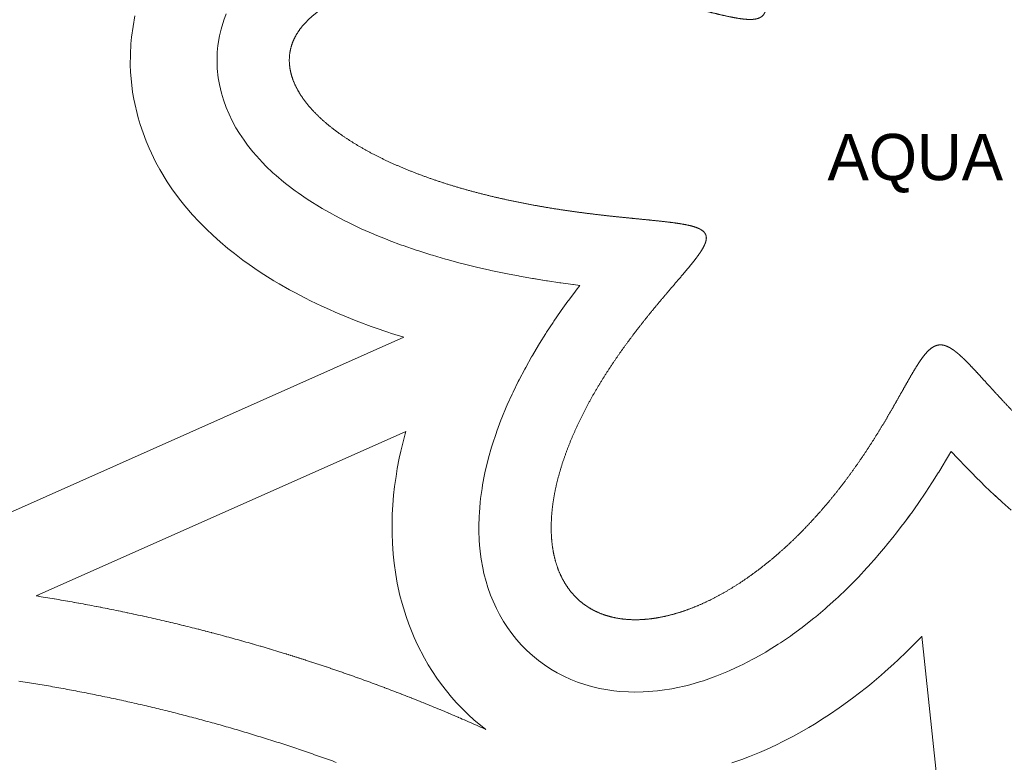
# Model space of a CAD drawing. Header units: millimetres. Extents: x -97041 to 284557, y -33528 to 335809.
# Tile 15 of 41: x 39065 to 73075, y 92089 to 117745. Entities that reach past the tile are written whole.
import ezdxf
from ezdxf.enums import TextEntityAlignment as Align

# ---------------------------------------------------------------- set-up
doc = ezdxf.new("R2010")
doc.units = ezdxf.units.MM
for name, color, linetype, lineweight in [('ANNOTATION', 7, 'Continuous', 13), ('AQUA', 5, 'Continuous', 18), ('DECK', 32, 'Continuous', 18), ('GREEN', 3, 'Continuous', 18), ('PATH', 8, 'Continuous', 18)]:
    doc.layers.add(name, color=color, linetype=linetype, lineweight=lineweight)

msp = doc.modelspace()

# ---------------------------------------------------------------- linework, layer by layer
at = {"layer": 'AQUA'}
msp.add_open_spline([(81093.447, 112886.37), (81470.628, 113000.729), (81859.903, 113123.014), (82259.547, 113253.602), (82667.775, 113392.803), (83082.753, 113540.855), (83502.606, 113697.927), (83925.424, 113864.113), (84349.278, 114039.431), (84772.227, 114223.827), (85192.323, 114417.17), (85607.63, 114619.254), (86016.226, 114829.801), (86416.214, 115048.46), (86805.736, 115274.809), (87182.976, 115508.36), (87546.174, 115748.557), (87893.631, 115994.786), (88223.722, 116246.373), (88534.897, 116502.593), (88825.695, 116762.67), (89094.749, 117025.788), (89340.79, 117291.092), (89562.653, 117557.699), (89759.282, 117824.699), (89929.732, 118091.169), (90073.168, 118356.172), (90188.862, 118618.767), (90276.192, 118878.004), (90334.638, 119132.928), (90363.784, 119382.559), (90363.329, 119625.886), (90333.117, 119861.857), (90273.174, 120089.399), (90183.73, 120307.45), (90065.218, 120515.019), (89918.239, 120711.219), (89743.522, 120895.281), (89541.881, 121066.542), (89314.21, 121224.419), (89061.473, 121368.402), (88784.713, 121498.035), (88485.055, 121612.926), (88163.709, 121712.744), (87821.966, 121797.227), (87461.193, 121866.186), (87082.829, 121919.512), (86688.377, 121957.176), (86279.394, 121979.233), (85857.484, 121985.825), (85424.29, 121977.18), (84981.479, 121953.615), (84530.743, 121915.53), (84073.778, 121863.414), (83612.287, 121797.837), (83147.959, 121719.452), (82682.469, 121628.989), (82217.466, 121527.256), (81754.565, 121415.129), (81295.335, 121293.556), (80841.299, 121163.543), (80393.919, 121026.158), (79954.593, 120882.517), (79524.646, 120733.786), (79105.326, 120581.17), (78697.794, 120425.909), (78303.125, 120269.269), (77922.299, 120112.538), (77556.195, 119957.017), (77205.593, 119804.013), (76871.167, 119654.833), (76553.483, 119510.775), (76252.998, 119373.122), (75970.059, 119243.131), (75704.901, 119122.032), (75457.646, 119011.012), (75228.304, 118911.213), (75016.77, 118823.722), (74822.823, 118749.561), (74646.116, 118689.688), (74486.17, 118644.987), (74342.344, 118616.29), (74213.826, 118604.433), (74099.667, 118610.385), (73999.063, 118635.405), (73911.897, 118680.73), (73838.473, 118746.531), (73778.203, 118831.978), (73729.511, 118936.52), (73690.745, 119060.187), (73660.488, 119203.15), (73637.477, 119365.478), (73620.507, 119547.085), (73608.388, 119747.734), (73599.926, 119967.053), (73593.924, 120204.551), (73589.187, 120459.62), (73584.529, 120731.55), (73578.784, 121019.531), (73570.808, 121322.658), (73559.491, 121639.935), (73543.762, 121970.285), (73522.6, 122312.547), (73495.035, 122665.49), (73460.155, 123027.816), (73417.118, 123398.163), (73365.148, 123775.117), (73303.545, 124157.214), (73231.691, 124542.952), (73149.048, 124930.793), (73055.163, 125319.177), (72949.675, 125706.523), (72832.311, 126091.241), (72702.889, 126471.741), (72561.32, 126846.435), (72407.608, 127213.752), (72241.849, 127572.142), (72064.228, 127920.082), (71875.021, 128256.09), (71674.589, 128578.724), (71463.377, 128886.598), (71241.913, 129178.379), (71010.798, 129452.801), (70770.708, 129708.671), (70522.383, 129944.867), (70266.63, 130160.352), (70004.309, 130354.172), (69736.333, 130525.463), (69463.663, 130673.454), (69187.301, 130797.471), (68908.284, 130896.938), (68627.684, 130971.384), (68346.597, 131020.445), (68066.139, 131043.871), (67787.441, 131041.527), (67511.633, 131013.401), (67239.839, 130959.604), (66973.163, 130880.37), (66712.674, 130776.055), (66459.4, 130647.131), (66214.318, 130494.176), (65978.348, 130317.875), (65752.345, 130119.003), (65537.103, 129898.43), (65333.342, 129657.109), (65141.714, 129396.072), (64962.791, 129116.428), (64797.069, 128819.357), (64644.96, 128506.103), (64506.79, 128177.972), (64382.794, 127836.321), (64273.119, 127482.557), (64177.815, 127118.128), (64096.84, 126744.512), (64030.054, 126363.215), (63977.22, 125975.762), (63938.009, 125583.688), (63911.992, 125188.529), (63898.653, 124791.82), (63897.379, 124395.08), (63907.475, 123999.81), (63928.156, 123607.482), (63958.56, 123219.534), (63997.749, 122837.362), (64044.712, 122462.313), (64098.375, 122095.679), (64157.604, 121738.689), (64221.21, 121392.509), (64287.962, 121058.227), (64356.587, 120736.857), (64425.782, 120429.329), (64494.221, 120136.487), (64560.563, 119859.084), (64623.461, 119597.779), (64681.568, 119353.133), (64733.551, 119125.606), (64778.098, 118915.552), (64813.927, 118723.212), (64839.791, 118548.704), (64854.485, 118392.007), (64856.821, 118252.928), (64845.562, 118131.087), (64819.26, 118025.973), (64776.078, 117937.342), (64714.376, 117865.896), (64634.045, 117812.518), (64535.82, 117776.576), (64419.609, 117756.489), (64284.687, 117750.919), (64130.321, 117758.834), (63955.962, 117779.319), (63761.252, 117811.457), (63546.001, 117854.291), (63310.164, 117906.816), (63053.83, 117967.979), (62777.217, 118036.687), (62480.666, 118111.816), (62164.639, 118192.218), (61829.716, 118276.727), (61476.593, 118364.169), (61106.08, 118453.368), (60719.095, 118543.154), (60316.663, 118632.369), (59899.911, 118719.875), (59470.059, 118804.558), (59028.422, 118885.338), (58576.398, 118961.174), (58115.462, 119031.067), (57647.163, 119094.068), (57173.112, 119149.284), (56694.976, 119195.88), (56214.471, 119233.085), (55733.351, 119260.196), (55253.402, 119276.582), (54776.43, 119281.685), (54304.255, 119275.023), (53838.7, 119256.194), (53381.58, 119224.876), (52934.696, 119180.829), (52499.823, 119123.894), (52078.7, 119053.994), (51673.025, 118971.132), (51284.441, 118875.391), (50914.528, 118766.933), (50564.798, 118645.991), (50236.683, 118512.873), (49931.53, 118367.949), (49650.594, 118211.652), (49395.037, 118044.47), (49165.923, 117866.936), (48964.227, 117679.629), (48790.835, 117483.174), (48646.555, 117278.247), (48532.113, 117065.601), (48448.135, 116846.087), (48395.103, 116620.668), (48373.303, 116390.398), (48382.795, 116156.37), (48423.416, 115919.653), (48494.826, 115681.251), (48596.551, 115442.1), (48728.016, 115203.082), (48888.55, 114965.048), (49077.387, 114728.825), (49293.657, 114495.224), (49536.385, 114265.039), (49804.486, 114039.038), (50096.77, 113817.956), (50411.94, 113602.494), (50748.601, 113393.305), (51105.266, 113190.994), (51480.361, 112996.109), (51872.235, 112809.139), (52279.167, 112630.511), (52699.376, 112460.583), (53131.027, 112299.644), (53572.246, 112147.911), (54021.123, 112005.529), (54475.724, 111872.567), (54934.103, 111749.02), (55394.31, 111634.807), (55854.399, 111529.773), (56312.44, 111433.689), (56766.529, 111346.253), (57214.796, 111267.093), (57655.413, 111195.768), (58086.606, 111131.773), (58506.663, 111074.539), (58913.941, 111023.439), (59306.874, 110977.793), (59683.982, 110936.869), (60043.879, 110899.892), (60385.276, 110866.045), (60706.992, 110834.479), (61007.956, 110804.314), (61287.219, 110774.652), (61543.951, 110744.576), (61777.456, 110713.161), (61987.179, 110679.48), (62172.714, 110642.607), (62333.832, 110601.609), (62470.502, 110555.526), (62582.916, 110503.273), (62671.393, 110443.453), (62735.796, 110374.138), (62774.539, 110293.986), (62786.581, 110204.121), (62773.726, 110105.716), (62738.168, 109997.965), (62681.132, 109879.605), (62603.512, 109749.674), (62506.208, 109607.491), (62390.228, 109452.565), (62256.699, 109284.531), (62106.852, 109103.128), (61942.01, 108908.188), (61763.575, 108699.631), (61573.016, 108477.464), (61371.858, 108241.782), (61161.674, 107992.766), (60944.073, 107730.687), (60720.695, 107455.903), (60493.193, 107168.856), (60263.234, 106870.075), (60032.481, 106560.173), (59802.591, 106239.841), (59575.201, 105909.85), (59351.922, 105571.046), (59134.329, 105224.345), (58923.955, 104870.729), (58722.28, 104511.243), (58530.727, 104146.989), (58350.651, 103779.12), (58183.337, 103408.835), (58029.988, 103037.372), (57891.724, 102666.001), (57769.577, 102296.022), (57664.482, 101928.75), (57577.279, 101565.514), (57508.703, 101207.65), (57459.391, 100856.489), (57429.869, 100513.356), (57420.562, 100179.557), (57431.787, 99856.38), (57463.754, 99545.082), (57516.572, 99246.888), (57590.242, 98962.989), (57684.662, 98694.532), (57799.625, 98442.626), (57934.813, 98208.329), (58089.795, 97992.646), (58264.024, 97796.515), (58456.834, 97620.796), (58667.452, 97466.251), (58895.005, 97333.532), (59138.54, 97223.173), (59397.042, 97135.593), (59669.442, 97071.091), (59954.632, 97029.86), (60251.472, 97011.988), (60558.787, 97017.46), (60875.38, 97046.164), (61200.027, 97097.886), (61531.489, 97172.315), (61868.517, 97269.039), (62209.855, 97387.546), (62554.25, 97527.226), (62900.462, 97687.373), (63247.266, 97867.185), (63593.463, 98065.77), (63937.888, 98282.145), (64279.414, 98515.247), (64616.964, 98763.932), (64949.51, 99026.984), (65276.086, 99303.116), (65595.792, 99590.984), (65907.794, 99889.185), (66211.338, 100196.269), (66505.744, 100510.745), (66790.418, 100831.089), (67064.851, 101155.748), (67328.622, 101483.154), (67581.399, 101811.725), (67822.945, 102139.878), (68053.111, 102466.036), (68271.844, 102788.632), (68479.181, 103106.124), (68675.25, 103416.996), (68860.269, 103719.77), (69034.544, 104013.012), (69198.463, 104295.339), (69352.498, 104565.428), (69497.195, 104822.022), (69633.176, 105063.936), (69761.129, 105290.067), (69881.808, 105499.397), (69996.025, 105691.005), (70104.648, 105864.07), (70208.603, 106017.881), (70308.876, 106151.848), (70406.53, 106265.497), (70502.74, 106358.453), (70598.819, 106430.354), (70696.157, 106480.67), (70795.87, 106508.578), (70898.366, 106513.436), (71003.76, 106495.514), (71112.699, 106455.745), (71226.345, 106394.981), (71345.94, 106313.841), (71472.603, 106212.869), (71607.317, 106092.654), (71750.95, 105953.881), (71904.277, 105797.337), (72067.991, 105623.913), (72242.705, 105434.593), (72428.952, 105230.448), (72627.182, 105012.629), (72837.762, 104782.357), (73060.969, 104540.918), (73296.99, 104289.653), (73545.92, 104029.953), (73807.757, 103763.249), (74082.405, 103491.006), (74369.671, 103214.716), (74669.266, 102935.888), (74980.803, 102656.04), (75303.802, 102376.694), (75637.689, 102099.365), (75981.801, 101825.555), (76335.383, 101556.747), (76697.601, 101294.393), (77067.537, 101039.91), (77444.199, 100794.673), (77826.524, 100560.008), (78213.383, 100337.184), (78603.59, 100127.407), (78995.906, 99931.816), (79389.046, 99751.479), (79781.687, 99587.382), (80172.474, 99440.432), (80560.03, 99311.445), (80942.964, 99201.153), (81319.877, 99110.19), (81689.371, 99039.098), (82050.058, 98988.324), (82400.57, 98958.215), (82739.562, 98949.026), (83065.726, 98960.912), (83377.79, 98993.939), (83674.528, 99048.078), (83954.765, 99123.211), (84217.373, 99219.134), (84461.279, 99335.548), (84685.462, 99472.059), (84888.962, 99628.168), (85070.894, 99803.26), (85230.471, 99996.604), (85367.021, 100207.358), (85480.015, 100434.588), (85569.068, 100677.292), (85633.941, 100934.425), (85674.527, 101204.912), (85690.838, 101487.654), (85683.003, 101781.536), (85651.256, 102085.419), (85595.942, 102398.143), (85517.512, 102718.532), (85416.527, 103045.394), (85293.656, 103377.529), (85149.678, 103713.733), (84985.478, 104052.806), (84802.046, 104393.558), (84600.471, 104734.818), (84381.941, 105075.438), (84147.733, 105414.3), (83899.209, 105750.324), (83637.812, 106082.473), (83365.056, 106409.757), (83082.519, 106731.243), (82791.838, 107046.054), (82494.697, 107353.375), (82192.821, 107652.462), (81887.966, 107942.637), (81581.913, 108223.299), (81276.453, 108493.922), (80973.383, 108754.057), (80674.497, 109003.338), (80381.569, 109241.476), (80096.355, 109468.267), (79820.573, 109683.586), (79555.901, 109887.392), (79303.963, 110079.721), (79066.322, 110260.69), (78844.472, 110430.491), (78639.824, 110589.393), (78453.699, 110737.736), (78287.315, 110875.932), (78141.776, 111004.468), (78018.051, 111123.911), (77916.958, 111234.937), (77839.16, 111338.406), (77785.266, 111435.483), (77756.237, 111527.76), (77754.332, 111616.358), (77781.4, 111699.941), (77835.942, 111777.236), (77916.018, 111849.697), (78021.267, 111919.254), (78151.714, 111987.283), (78307.259, 112054.84), (78487.585, 112122.838), (78692.183, 112192.137), (78920.374, 112263.563), (79171.334, 112337.918), (79444.107, 112415.978), (79737.611, 112498.484), (80050.65, 112586.14), (80381.92, 112679.606), (80730.018, 112779.497), (81093.447, 112886.37), (81470.628, 113000.729), (81859.903, 113123.014)], degree=3, knots=[-1.136442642, -0.773872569, -0.394606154, 0, 0.408518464, 0.82946034, 1.261284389, 1.702406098, 2.15120676, 2.60604263, 3.065254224, 3.527175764, 3.990144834, 4.452512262, 4.912652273, 5.368972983, 5.819927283, 6.264024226, 6.699841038, 7.126035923, 7.54136188, 7.944681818, 8.334985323, 8.711407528, 9.073250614, 9.420008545, 9.751395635, 10.067379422, 10.368217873, 10.65450003, 10.92718743, 11.187650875, 11.437693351, 11.679546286, 11.915825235, 12.149435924, 12.383433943, 12.620857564, 12.864564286, 13.117100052, 13.380617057, 13.656840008, 13.947069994, 14.252211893, 14.572813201, 14.909105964, 15.261047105, 15.628354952, 16.010541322, 16.406939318, 16.816727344, 17.238949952, 17.672536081, 18.11631522, 18.569031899, 19.029358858, 19.495909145, 19.967247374, 20.441900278, 20.918366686, 21.395127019, 21.87065237, 22.343413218, 22.811887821, 23.274570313, 23.729978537, 24.176661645, 24.613207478, 25.038249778, 25.450475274, 25.848630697, 26.231529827, 26.598060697, 26.94719315, 27.277987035, 27.589601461, 27.881305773, 28.152493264, 28.402699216, 28.631625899, 28.839178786, 29.025521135, 29.1911588, 29.337074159, 29.464935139, 29.577398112, 29.678453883, 29.77356361, 29.869142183, 29.971366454, 30.08513094, 30.213779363, 30.359372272, 30.523059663, 30.705374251, 30.90642734, 31.126033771, 31.363791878, 31.619135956, 31.891372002, 32.1797031, 32.483248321, 32.801057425, 33.132122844, 33.475389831, 33.829765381, 34.194126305, 34.567326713, 34.948205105, 35.335591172, 35.728312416, 36.125200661, 36.525098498, 36.926865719, 37.329385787, 37.731572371, 38.132376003, 38.530790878, 38.925861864, 39.316691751, 39.702448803, 40.082374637, 40.455792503, 40.822115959, 41.180857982, 41.531640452, 41.874203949, 42.208417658, 42.534289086, 42.851973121, 43.161779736, 43.464179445, 43.759805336, 44.049450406, 44.334058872, 44.614710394, 44.892596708, 45.168991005, 45.445211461, 45.722581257, 46.002388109, 46.285846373, 46.574064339, 46.868018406, 47.168534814, 47.476278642, 47.791749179, 48.115280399, 48.447045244, 48.787062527, 49.135205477, 49.491211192, 49.854690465, 50.225137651, 50.601940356, 50.984388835, 51.371685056, 51.762951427, 52.157239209, 52.553536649, 52.950776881, 53.347845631, 53.743588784, 54.13681984, 54.526327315, 54.910882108, 55.289244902, 55.660173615, 56.022430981, 56.374792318, 56.716053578, 57.045039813, 57.360614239, 57.661688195, 57.947232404, 58.216290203, 58.467993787, 58.701585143, 58.916444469, 59.112130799, 59.288442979, 59.445515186, 59.583971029, 59.705172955, 59.811603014, 59.90733029, 59.998236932, 60.09138012, 60.193493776, 60.30980195, 60.443837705, 60.597816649, 60.773051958, 60.970250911, 61.189701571, 61.431387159, 61.695057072, 61.9802724, 62.286436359, 62.612815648, 62.958556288, 63.322696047, 63.70417476, 64.101843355, 64.514472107, 64.940758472, 65.379334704, 65.828775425, 66.287605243, 66.754306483, 67.227327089, 67.70508872, 68.185995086, 68.668440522, 69.150818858, 69.63153258, 70.109002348, 70.581676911, 71.048043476, 71.50663865, 71.95606005, 72.394978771, 72.822152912, 73.236442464, 73.636825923, 74.022419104, 74.39249675, 74.746517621, 75.084153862, 75.405325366, 75.710239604, 75.999436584, 76.273836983, 76.534788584, 76.784101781, 77.024059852, 77.257386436, 77.487155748, 77.716644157, 77.949142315, 78.187764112, 78.435290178, 78.694068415, 78.965973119, 79.252409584, 79.554346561, 79.872361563, 80.206688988, 80.557265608, 80.923771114, 81.305663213, 81.702207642, 82.11250384, 82.535507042, 82.970047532, 83.414847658, 83.868537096, 84.329666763, 84.796721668, 85.26813295, 85.742289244, 86.217547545, 86.69224363, 87.164702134, 87.633246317, 88.096207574, 88.551934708, 88.998803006, 89.435223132, 89.859649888, 90.270590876, 90.666615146, 91.046361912, 91.408549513, 91.751984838, 92.075573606, 92.378332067, 92.659401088, 92.91806417, 93.153772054, 93.366178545, 93.555195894, 93.721085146, 93.864610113, 93.987305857, 94.091933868, 94.183133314, 94.267872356, 94.354639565, 94.45122447, 94.56314379, 94.693695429, 94.844643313, 95.01679314, 95.210348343, 95.425115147, 95.6606218, 95.916190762, 96.190984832, 96.484038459, 96.794280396, 97.120551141, 97.461617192, 97.816183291, 98.182903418, 98.560390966, 98.947228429, 99.341976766, 99.743184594, 100.149397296, 100.55916611, 100.971057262, 101.383661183, 101.795601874, 102.205546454, 102.612214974, 103.01439054, 103.410929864, 103.80077431, 104.182961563, 104.556638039, 104.921072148, 105.275668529, 105.619983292, 105.953740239, 106.276847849, 106.589416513, 106.891775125, 107.184485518, 107.468352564, 107.74442705, 108.013997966, 108.278570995, 108.539831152, 108.799589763, 109.059719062, 109.322080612, 109.588455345, 109.860482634, 110.139613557, 110.427080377, 110.723881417, 111.03077864, 111.348304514, 111.676774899, 112.016305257, 112.366828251, 112.728111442, 113.099774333, 113.481304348, 113.872071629, 114.271342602, 114.678292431, 115.092016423, 115.511540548, 115.935831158, 116.363804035, 116.794332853, 117.226257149, 117.658389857, 118.08952448, 118.518441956, 118.943917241, 119.364725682, 119.779649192, 120.187482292, 120.587038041, 120.977153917, 121.356697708, 121.724573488, 122.079727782, 122.421156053, 122.747909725, 123.059103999, 123.353926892, 123.6316501, 123.891642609, 124.133388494, 124.356511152, 124.560807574, 124.746298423, 124.913303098, 125.062553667, 125.195365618, 125.313877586, 125.421328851, 125.52222144, 125.622070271, 125.726601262, 125.840815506, 125.968503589, 126.112274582, 126.273809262, 126.454118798, 126.653739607, 126.872865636, 127.111435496, 127.369190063, 127.645711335, 127.940449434, 128.25274207, 128.581829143, 128.926864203, 129.286923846, 129.661015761, 130.048085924, 130.447025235, 130.856675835, 131.275837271, 131.703272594, 132.137714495, 132.577871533, 133.022434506, 133.470083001, 133.919492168, 134.369339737, 134.818313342, 135.265118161, 135.708484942, 136.147178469, 136.580006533, 137.005829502, 137.423570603, 137.832227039, 138.230882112, 138.618718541, 138.995033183, 139.359253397, 139.710955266, 140.04988382, 140.375975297, 140.689381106, 140.990492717, 141.279965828, 141.558741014, 141.828056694, 142.08944889, 142.344731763, 142.595954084, 142.845330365, 143.095151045, 143.347681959, 143.605066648, 143.869244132, 144.141890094, 144.424383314, 144.717794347, 145.022890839, 145.340153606, 145.669798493, 146.011800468, 146.365917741, 146.731714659, 147.108582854, 147.495760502, 147.892349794, 148.297332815, 148.709586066, 149.127893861, 149.550960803, 149.977423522, 150.405861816, 150.834809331, 151.262763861, 151.688197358, 152.109565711, 152.525318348, 152.933907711, 153.333798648, 153.723477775, 154.101462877, 154.466312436, 154.816635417, 155.15110151, 155.468452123, 155.767512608, 156.047206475, 156.306572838, 156.544789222, 156.761203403, 156.955380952, 157.12718086, 157.27688286, 157.405411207, 157.514732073, 157.608506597, 157.692846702, 157.776224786, 157.867477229, 157.973452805, 158.098474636, 158.24499527, 158.414296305, 158.60693582, 158.823002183, 159.062257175, 159.32421961, 159.608216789, 159.913418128, 160.238858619, 160.583456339, 160.946026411, 161.325292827, 161.719898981, 162.128417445, 162.54935932, 162.98118337], dxfattribs=at)
at = {"layer": 'DECK'}
for points in [[(56818.043, 108799.844), (56782.779, 108805.817), (56334.007, 108885.133), (56296.051, 108892.144), (55841.454, 108979.748), (55800.873, 108987.917), (55342.325, 109084.183), (55299.14, 109093.648), (54838.55, 109198.88), (54792.744, 109209.8), (54332.046, 109324.227), (54283.562, 109336.787), (53824.706, 109460.567), (53773.452, 109474.98), (53318.393, 109608.194), (53264.241, 109624.714), (52814.932, 109767.368), (52757.718, 109786.295), (52316.097, 109938.32), (52255.621, 109960.011), (51823.603, 110121.262), (51759.627, 110146.147), (51339.097, 110316.406), (51271.347, 110345.003), (50864.144, 110523.98), (50792.312, 110556.916), (50400.227, 110744.251), (50323.971, 110782.295), (49948.733, 110977.558), (49867.69, 111021.649), (49510.959, 111224.347), (49424.757, 111275.643), (49088.12, 111485.221), (48996.407, 111545.145), (48681.363, 111760.988), (48583.857, 111831.294), (48291.813, 112052.735), (48188.377, 112135.573), (47920.642, 112361.895), (47811.405, 112459.874), (47569.182, 112690.314), (47454.724, 112806.55), (47239.105, 113040.307), (47120.724, 113178.405), (46932.686, 113414.641), (46812.755, 113578.56), (46653.15, 113816.409), (46535.545, 114010.099), (46405.104, 114248.673), (46295.601, 114475.377), (46194.923, 114713.768), (46101.346, 114974.901), (46030.901, 115212.191), (45962.676, 115505.898), (45922.799, 115741.164), (45889.562, 116061.01), (45880.454, 116293.33), (45889.763, 116627.944), (45911.489, 116856.402), (45966.368, 117190.836), (46018.858, 117414.53), (46116.47, 117733.248), (46199.518, 117951.294)], [(56319.132, 105308.41), (56510.752, 105673.07), (56543.139, 105732.723), (56744.913, 106092.625), (56776.727, 106147.716), (56987.229, 106501.754), (57018.264, 106552.564), (57236.01, 106899.691), (57266.068, 106946.446), (57489.52, 107285.677), (57518.403, 107328.552), (57745.983, 107658.969), (57773.482, 107698.086), (58003.575, 108018.841), (58029.461, 108054.266), (58260.425, 108364.587), (58284.442, 108396.326), (58415.762, 108567.023), (58199.535, 108594.193), (58173.298, 108597.631), (57752.766, 108654.999), (57723.296, 108659.198), (57291.614, 108723.333), (57259.158, 108728.373)], [(56818.043, 108799.844), (56862.299, 108792.673), (57259.158, 108728.373)], [(57259.158, 108728.373), (56818.043, 108799.844)], [(69594.826, 100332.209), (69562.912, 100289.814), (69309.863, 99960.987), (69275.183, 99916.952), (69011.132, 99589.298), (68973.579, 99543.808), (68698.859, 99218.912), (68658.298, 99172.13), (68373.329, 98851.564), (68329.595, 98803.635), (68034.887, 98488.954), (67987.785, 98440.01), (67683.935, 98132.741), (67633.235, 98082.908), (67320.921, 97784.548), (67266.355, 97733.951), (66946.337, 97445.951), (66887.594, 97394.72), (66560.705, 97118.487), (66497.428, 97066.764), (66164.575, 96803.647), (66096.354, 96751.596), (65758.505, 96502.882), (65684.871, 96450.698), (65343.057, 96217.609), (65263.476, 96165.531), (64918.781, 95949.212), (64832.647, 95897.54), (64486.204, 95699.059), (64392.837, 95648.174), (64045.819, 95468.515), (63944.459, 95418.907), (63598.073, 95258.963), (63487.887, 95211.26), (63143.367, 95071.834), (63023.455, 95026.844), (62682.056, 94908.641), (62551.477, 94867.399), (62214.463, 94771.024), (62072.276, 94734.841), (61740.917, 94660.799), (61586.248, 94631.319), (61261.809, 94580.011), (61093.954, 94559.258), (60777.69, 94530.979), (60596.265, 94521.385), (60289.41, 94516.324), (60094.543, 94520.709), (59798.303, 94538.949), (59590.872, 94560.436), (59306.419, 94601.954), (59088.296, 94643.76), (58816.76, 94708.429), (58591.012, 94773.541), (58333.47, 94861.128), (58104.428, 94951.843), (57861.904, 95062.013), (57635.012, 95179.42), (57408.463, 95311.742), (57189.843, 95455.275), (56980.156, 95609.219), (56775.938, 95776.433), (56583.924, 95951.377), (56399.461, 96138.079), (56225.848, 96333.312), (56065.051, 96534.042), (55910.48, 96748.766), (55775.441, 96957.519), (55640.46, 97190.861), (55531.451, 97401.827), (55416.511, 97652.836), (55332.286, 97860.989), (55237.736, 98128.647), (55175.999, 98330.061), (55102.086, 98613.286), (55059.979, 98805.218), (55006.842, 99102.87), (54981.342, 99283.645), (54949.012, 99594.537), (54937.216, 99763.353), (54925.615, 100086.253), (54924.9, 100242.956), (54933.837, 100576.593), (54941.93, 100721.474), (54971.104, 101064.551), (54986.096, 101198.176), (55035.094, 101549.371), (55055.41, 101672.46), (55123.71, 102030.437), (55148.071, 102143.773), (55235.044, 102507.187), (55262.418, 102611.562), (55367.328, 102979.068), (55396.888, 103075.242), (55518.897, 103445.502), (55549.979, 103534.184), (55688.15, 103905.872), (55720.222, 103987.712), (55873.523, 104359.524), (55906.151, 104435.105), (56073.459, 104805.763), (56106.289, 104875.601), (56286.396, 105243.862)], [(56286.396, 105243.862), (56319.132, 105308.41)], [(56319.132, 105308.41), (56291.96, 105254.833), (56286.396, 105243.862)], [(72664.882, 101387.689), (72635.098, 101415.86), (72347.524, 101692.364), (72320.589, 101718.655), (72045.642, 101991.102), (72021.693, 102015.158), (71759.564, 102282.054), (71738.801, 102303.448), (71489.587, 102563.323), (71472.297, 102581.535), (71238.24, 102830.563), (71198.118, 102761.512), (71185.294, 102739.697), (71010.78, 102446.237), (70994.954, 102419.993), (70809.697, 102116.984), (70791.057, 102086.976), (70594.748, 101775.857), (70573.412, 101742.626), (70365.831, 101424.878), (70341.858, 101388.867), (70122.876, 101066.009), (70096.285, 101027.582), (69865.863, 100701.162), (69836.635, 100660.624)], [(72964.793, 101108.642), (72664.882, 101387.689)], [(72664.882, 101387.689), (72735.69, 101321.807), (72964.793, 101108.642)], [(73309.208, 100798.819), (72997.345, 101078.886), (72964.793, 101108.642)], [(69594.826, 100332.209), (69794.651, 100603.603), (69836.635, 100660.624)], [(69836.635, 100660.624), (69594.826, 100332.209)]]:
    msp.add_lwpolyline(points, dxfattribs=at)
at = {"layer": 'GREEN'}
for points in [[(33738.852, 98497.451), (52328.679, 106774.176), (51907.102, 106908.025), (51781.231, 106949.665), (51339.61, 107101.689), (51206.561, 107149.411), (50774.544, 107310.662), (50633.797, 107365.409), (50213.266, 107535.668), (50064.218, 107598.58), (49657.015, 107777.557), (49498.984, 107850.017), (49106.899, 108037.352), (48939.137, 108121.048), (48563.898, 108316.311), (48385.603, 108413.312), (48028.873, 108616.011), (47839.228, 108728.861), (47502.591, 108938.439), (47300.824, 109070.272), (46985.779, 109286.115), (46771.268, 109440.788), (46479.223, 109662.23), (46251.665, 109844.472), (45983.929, 110070.794), (45743.608, 110286.348), (45501.385, 110516.788), (45249.578, 110772.508), (45033.959, 111006.264), (44773.521, 111310.081), (44585.482, 111546.317), (44321.635, 111906.938), (44162.03, 112144.787), (43903.299, 112570.905), (43772.858, 112809.479), (43531.95, 113308.228), (43431.273, 113546.619), (43225.404, 114121.112), (43154.959, 114358.402), (43004.863, 115004.558), (42964.986, 115239.824), (42891.865, 115943.484), (42882.757, 116175.804), (42903.237, 116911.955), (42924.963, 117140.413), (43045.697, 117876.169)], [(71719.381, 82291.023), (70231.651, 96445.834), (70224.56, 96438.263), (70120.936, 96330.586), (69817.086, 96023.318), (69705.545, 95913.685), (69393.232, 95615.325), (69273.185, 95504.011), (68953.167, 95216.011), (68823.932, 95103.303), (68497.044, 94827.069), (68357.834, 94713.28), (68024.981, 94450.162), (67874.895, 94335.65), (67537.046, 94086.937), (67375.051, 93972.132), (67033.237, 93739.043), (66858.159, 93624.471), (66513.464, 93408.152), (66323.97, 93294.473), (65977.527, 93095.992), (65772.119, 92984.046), (65425.101, 92804.386), (65202.109, 92695.248), (64855.723, 92535.304), (64613.313, 92430.358), (64268.794, 92290.932), (64004.986, 92191.955), (63663.587, 92073.752)]]:
    msp.add_lwpolyline(points, dxfattribs=at)
msp.add_lwpolyline([(39633.892, 97838.183), (39647.426, 97836.042), (39651.049, 97835.467), (39724.237, 97823.797), (39727.827, 97823.222), (39800.984, 97811.466), (39804.654, 97810.874), (39877.78, 97799.03), (39881.36, 97798.448), (39954.457, 97786.518), (39958.096, 97785.921), (40031.161, 97773.904), (40034.748, 97773.312), (40107.783, 97761.209), (40111.451, 97760.599), (40184.456, 97748.408), (40188.051, 97747.805), (40261.025, 97735.528), (40264.661, 97734.914), (40337.604, 97722.55), (40341.202, 97721.938), (40414.114, 97709.488), (40417.784, 97708.859), (40490.666, 97696.321), (40494.265, 97695.7), (40567.116, 97683.076), (40570.716, 97682.45), (40643.536, 97669.74), (40647.215, 97669.095), (40720.004, 97656.297), (40723.598, 97655.663), (40796.357, 97642.779), (40799.966, 97642.138), (40872.693, 97629.168), (40876.328, 97628.517), (40949.025, 97615.46), (40952.675, 97614.802), (41025.34, 97601.658), (41028.937, 97601.006), (41101.572, 97587.776), (41105.223, 97587.108), (41177.826, 97573.791), (41181.464, 97573.122), (41254.037, 97559.718), (41257.65, 97559.048), (41330.191, 97545.558), (41333.837, 97544.878), (41406.347, 97531.301), (41409.954, 97530.623), (41482.433, 97516.96), (41486.041, 97516.278), (41558.489, 97502.529), (41562.144, 97501.833), (41634.56, 97487.997), (41638.208, 97487.297), (41710.593, 97473.374), (41714.203, 97472.678), (41786.557, 97458.669), (41790.214, 97457.958), (41862.536, 97443.862), (41866.146, 97443.156), (41938.437, 97428.974), (41942.056, 97428.262), (42014.315, 97413.994), (42017.966, 97413.271), (42090.194, 97398.916), (42093.814, 97398.194), (42166.01, 97383.753), (42169.622, 97383.028), (42241.787, 97368.501), (42245.44, 97367.763), (42317.574, 97353.149), (42321.242, 97352.404), (42393.343, 97337.703), (42396.918, 97336.972), (42468.988, 97322.186), (42472.649, 97321.432), (42544.687, 97306.559), (42548.341, 97305.802), (42620.348, 97290.842), (42623.932, 97290.096), (42695.907, 97275.051), (42699.569, 97274.283), (42771.512, 97259.151), (42775.136, 97258.386), (42847.047, 97243.168), (42850.711, 97242.39), (42922.59, 97227.085), (42926.175, 97226.32), (42998.022, 97210.93), (43001.678, 97210.144), (43073.494, 97194.667), (43077.128, 97193.882), (43148.911, 97178.319), (43152.575, 97177.522), (43224.326, 97161.872), (43227.905, 97161.089), (43299.625, 97145.354), (43303.299, 97144.546), (43374.986, 97128.724), (43378.612, 97127.921), (43450.267, 97112.013), (43453.894, 97111.205), (43525.517, 97095.211), (43529.144, 97094.399), (43600.735, 97078.319), (43604.371, 97077.5), (43675.929, 97061.334), (43679.556, 97060.512), (43751.082, 97044.26), (43754.749, 97043.425), (43826.243, 97027.086), (43829.832, 97026.263), (43901.294, 97009.839), (43904.969, 97008.992), (43976.398, 96992.481), (43980.026, 96991.64), (44051.423, 96975.043), (44055.022, 96974.204), (44126.386, 96957.522), (44130.053, 96956.662), (44201.385, 96939.893), (44205.023, 96939.036), (44276.322, 96922.181), (44279.95, 96921.321), (44351.217, 96904.38), (44354.816, 96903.522), (44426.05, 96886.496), (44429.718, 96885.617), (44500.92, 96868.504), (44504.558, 96867.627), (44575.727, 96850.428), (44579.326, 96849.556), (44650.462, 96832.272), (44654.139, 96831.376), (44725.242, 96814.005), (44728.832, 96813.126), (44799.903, 96795.67), (44803.58, 96794.764), (44874.618, 96777.221), (44878.217, 96776.33), (44949.222, 96758.702), (44952.86, 96757.796), (45023.832, 96740.082), (45027.471, 96739.172), (45098.41, 96721.372), (45102.038, 96720.459), (45172.945, 96702.573), (45176.593, 96701.65), (45247.466, 96683.678), (45251.065, 96682.763), (45321.905, 96664.706), (45325.533, 96663.779), (45396.341, 96645.636), (45400.028, 96644.689), (45470.802, 96626.459), (45474.401, 96625.529), (45545.142, 96607.214), (45548.741, 96606.28), (45619.449, 96587.88), (45623.125, 96586.921), (45693.8, 96568.434), (45697.409, 96567.488), (45768.05, 96548.916), (45771.687, 96547.957), (45842.295, 96529.299), (45845.893, 96528.346), (45916.468, 96509.603), (45920.143, 96508.624), (45990.685, 96489.794), (45994.293, 96488.829), (46064.801, 96469.914), (46068.399, 96468.946), (46138.874, 96449.946), (46142.559, 96448.95), (46213, 96429.863), (46216.597, 96428.886), (46287.005, 96409.714), (46290.602, 96408.732), (46360.977, 96389.475), (46364.623, 96388.475), (46434.964, 96369.132), (46438.609, 96368.127), (46508.916, 96348.698), (46512.561, 96347.689), (46582.834, 96328.174), (46586.43, 96327.173), (46656.67, 96307.573), (46660.265, 96306.567), (46730.472, 96286.882), (46734.127, 96285.855), (46804.299, 96266.084), (46807.932, 96265.058), (46878.071, 96245.201), (46881.676, 96244.178), (46951.781, 96224.236), (46955.424, 96223.197), (47025.495, 96203.169), (47029.088, 96202.139), (47099.126, 96182.026), (47102.779, 96180.975), (47172.782, 96160.776), (47176.375, 96159.737), (47246.345, 96139.453), (47249.959, 96138.403), (47319.894, 96118.034), (47323.524, 96116.974), (47393.426, 96096.519), (47397.077, 96095.448), (47466.944, 96074.907), (47470.508, 96073.857), (47540.341, 96053.232), (47544.007, 96052.147), (47613.807, 96031.435), (47617.381, 96030.372), (47687.146, 96009.576), (47690.784, 96008.489), (47760.515, 95987.607), (47764.164, 95986.511), (47833.86, 95965.543), (47837.41, 95964.473), (47907.073, 95943.421), (47910.721, 95942.316), (47980.349, 95921.178), (47983.985, 95920.072), (48053.579, 95898.848), (48057.15, 95897.756), (48126.709, 95876.448), (48130.343, 95875.332), (48199.868, 95853.938), (48203.502, 95852.818), (48272.993, 95831.338), (48276.563, 95830.232), (48346.019, 95808.668), (48349.651, 95807.538), (48419.073, 95785.888), (48422.679, 95784.761), (48492.066, 95763.026), (48495.671, 95761.894), (48565.023, 95740.074), (48568.616, 95738.941), (48637.934, 95717.036), (48641.563, 95715.886), (48710.847, 95693.895), (48714.462, 95692.746), (48783.71, 95670.67), (48787.301, 95669.522), (48856.515, 95647.361), (48860.117, 95646.206), (48929.296, 95623.96), (48932.897, 95622.799), (49002.041, 95600.468), (49005.629, 95599.307), (49074.739, 95576.891), (49078.388, 95575.705), (49147.462, 95553.203), (49151.011, 95552.044), (49220.051, 95529.458), (49223.686, 95528.266), (49292.691, 95505.594), (49296.288, 95504.41), (49365.258, 95481.653), (49368.817, 95480.476), (49437.752, 95457.635), (49441.397, 95456.425), (49510.296, 95433.498), (49513.878, 95432.304), (49582.743, 95409.292), (49586.336, 95408.088), (49655.166, 95384.991), (49658.771, 95383.779), (49727.565, 95360.597), (49731.157, 95359.384), (49799.916, 95336.117), (49803.507, 95334.9), (49872.231, 95311.548), (49875.783, 95310.338), (49944.472, 95286.902), (49948.098, 95285.662), (50016.752, 95262.14), (50020.353, 95260.904), (50088.971, 95237.297), (50092.52, 95236.073), (50161.103, 95212.382), (50164.739, 95211.124), (50233.286, 95187.347), (50236.834, 95186.114), (50305.346, 95162.253), (50308.966, 95160.989), (50377.443, 95137.042), (50381.002, 95135.795), (50449.443, 95111.764), (50453.037, 95110.5), (50521.442, 95086.384), (50524.986, 95085.132), (50593.356, 95060.932), (50596.985, 95059.645), (50665.319, 95035.359), (50668.897, 95034.084), (50737.196, 95009.713), (50740.75, 95008.443), (50809.013, 94983.988), (50812.602, 94982.7), (50880.829, 94958.16), (50884.403, 94956.871), (50952.595, 94932.246), (50956.146, 94930.962), (51024.302, 94906.253), (51027.924, 94904.937), (51096.044, 94880.142), (51099.591, 94878.848), (51167.675, 94853.969), (51171.222, 94852.67), (51239.27, 94827.707), (51242.889, 94826.377), (51310.901, 94801.328), (51314.445, 94800.021), (51382.421, 94774.888), (51385.987, 94773.567), (51453.928, 94748.349), (51457.483, 94747.026), (51525.387, 94721.724), (51528.964, 94720.389), (51596.832, 94695.002), (51600.408, 94693.662), (51668.24, 94668.19), (51671.814, 94666.845), (51739.61, 94641.288), (51743.147, 94639.952), (51810.907, 94614.311), (51814.442, 94612.971), (51882.166, 94587.246), (51885.75, 94585.882), (51953.437, 94560.072), (51957.006, 94558.708), (52024.657, 94532.813), (52028.188, 94531.459), (52095.803, 94505.48), (52099.383, 94504.102), (52166.961, 94478.038), (52170.49, 94476.675), (52238.032, 94450.527), (52241.609, 94449.139), (52309.114, 94422.906), (52312.662, 94421.525), (52380.132, 94395.207), (52383.648, 94393.833), (52451.08, 94367.432), (52454.675, 94366.021), (52522.071, 94339.534), (52525.592, 94338.148), (52592.952, 94311.577), (52596.486, 94310.18), (52663.809, 94283.525), (52667.342, 94282.124), (52734.628, 94255.385), (52738.195, 94253.965), (52805.444, 94227.141), (52808.995, 94225.722), (52876.208, 94198.813), (52879.736, 94197.398), (52946.912, 94170.405), (52950.425, 94168.991), (53017.565, 94141.914), (53021.104, 94140.484), (53088.206, 94113.323), (53091.751, 94111.885), (53158.817, 94084.639), (53162.374, 94083.192), (53229.403, 94055.861), (53232.888, 94054.437), (53299.88, 94027.023), (53303.434, 94025.566), (53370.389, 93998.067), (53373.906, 93996.62), (53440.824, 93969.037), (53444.39, 93967.564), (53511.27, 93939.896), (53514.734, 93938.461), (53581.578, 93910.71), (53585.125, 93909.234), (53651.932, 93881.398), (53655.443, 93879.933), (53722.213, 93852.013), (53725.772, 93850.522), (53792.504, 93822.517), (53795.976, 93821.058), (53862.671, 93792.97), (53866.211, 93791.476), (53932.869, 93763.303), (53936.373, 93761.82), (54002.994, 93733.563), (54006.511, 93732.068), (54073.094, 93703.727), (54076.629, 93702.22), (54143.175, 93673.794), (54146.638, 93672.312), (54213.147, 93643.803), (54216.694, 93642.28), (54283.165, 93613.686), (54286.624, 93612.195), (54353.058, 93583.518), (54356.601, 93581.986), (54422.997, 93553.224), (54426.488, 93551.709), (54492.847, 93522.863), (54496.352, 93521.337), (54562.673, 93492.407), (54566.16, 93490.883), (54632.444, 93461.869), (54635.944, 93460.334), (54702.19, 93431.236), (54705.689, 93429.697), (54771.897, 93400.515), (54775.379, 93398.978), (54841.55, 93369.712), (54845.045, 93368.163), (54911.178, 93338.813), (54914.671, 93337.261), (54980.766, 93307.827), (54984.291, 93306.254), (55050.348, 93276.735), (55053.787, 93275.195), (55119.807, 93245.593), (55123.31, 93244.02), (55160.267, 93227.392), (54755.48, 93558.833), (54563.467, 93733.777), (54157.648, 94144.521), (53984.035, 94339.754), (53630.281, 94781.36), (53475.71, 94996.085), (53178.625, 95455.339), (53043.643, 95688.681), (52803.824, 96152.807), (52688.884, 96403.817), (52503.589, 96861.752), (52409.039, 97129.41), (52273.219, 97572.522), (52199.306, 97855.747), (52106.669, 98277.996), (52053.532, 98575.649), (51997.432, 98973.353), (51965.102, 99284.246), (51939.15, 99655.641), (51927.549, 99978.54), (51925.975, 100323.288), (51934.912, 100656.925), (51952.718, 100975.663), (51981.892, 101318.74), (52014.874, 101612.715), (52063.872, 101963.91), (52108.568, 102234.706), (52176.868, 102592.682), (52230.461, 102842.023), (52317.434, 103205.437), (52377.656, 103435.061), (52402.841, 103523.286)], close=True, dxfattribs=at)
at = {"layer": 'PATH'}
msp.add_lwpolyline([(50001.814, 92085.877), (49933.658, 92110.586), (49865.466, 92135.211), (49797.239, 92159.751), (49728.976, 92184.206), (49660.677, 92208.577), (49592.343, 92232.863), (49523.973, 92257.063), (49455.568, 92281.179), (49387.127, 92305.21), (49318.65, 92329.157), (49250.138, 92353.018), (49181.591, 92376.795), (49113.008, 92400.486), (49044.39, 92424.093), (48975.736, 92447.615), (48907.047, 92471.051), (48838.323, 92494.403), (48769.564, 92517.67), (48700.77, 92540.852), (48631.94, 92563.949), (48563.075, 92586.961), (48494.176, 92609.888), (48425.241, 92632.729), (48356.271, 92655.486), (48287.266, 92678.158), (48218.226, 92700.744), (48149.152, 92723.246), (48080.042, 92745.662), (48010.898, 92767.993), (47941.719, 92790.239), (47872.505, 92812.4), (47803.257, 92834.476), (47733.973, 92856.467), (47664.655, 92878.372), (47595.303, 92900.192), (47525.916, 92921.927), (47456.494, 92943.577), (47387.038, 92965.141), (47317.547, 92986.621), (47248.022, 93008.015), (47178.463, 93029.323), (47108.869, 93050.547), (47039.241, 93071.685), (46969.578, 93092.737), (46899.882, 93113.705), (46830.151, 93134.587), (46760.386, 93155.383), (46690.586, 93176.095), (46620.753, 93196.72), (46550.886, 93217.261), (46480.984, 93237.716), (46411.049, 93258.085), (46341.079, 93278.369), (46271.076, 93298.568), (46201.038, 93318.681), (46130.967, 93338.709), (46060.862, 93358.651), (45990.723, 93378.508), (45920.551, 93398.279), (45850.344, 93417.964), (45780.104, 93437.564), (45709.831, 93457.079), (45639.524, 93476.508), (45569.183, 93495.851), (45498.808, 93515.108), (45428.4, 93534.28), (45357.959, 93553.367), (45287.484, 93572.367), (45216.976, 93591.282), (45146.434, 93610.112), (45075.859, 93628.855), (45005.251, 93647.513), (44934.61, 93666.085), (44863.935, 93684.572), (44793.227, 93702.972), (44722.486, 93721.287), (44651.712, 93739.517), (44580.904, 93757.66), (44510.064, 93775.717), (44439.191, 93793.689), (44368.284, 93811.575), (44297.345, 93829.375), (44226.373, 93847.089), (44155.368, 93864.717), (44084.33, 93882.26), (44013.259, 93899.716), (43942.156, 93917.087), (43871.02, 93934.371), (43799.851, 93951.57), (43728.649, 93968.683), (43657.415, 93985.709), (43586.148, 94002.65), (43514.849, 94019.505), (43443.517, 94036.274), (43372.153, 94052.956), (43300.756, 94069.553), (43229.327, 94086.064), (43157.865, 94102.488), (43086.371, 94118.827), (43014.845, 94135.079), (42943.287, 94151.245), (42871.696, 94167.325), (42800.073, 94183.319), (42728.418, 94199.227), (42656.731, 94215.049), (42585.011, 94230.784), (42513.26, 94246.434), (42441.477, 94261.997), (42369.661, 94277.474), (42297.814, 94292.864), (42225.935, 94308.169), (42154.024, 94323.387), (42082.081, 94338.519), (42010.106, 94353.564), (41938.099, 94368.524), (41866.061, 94383.397), (41793.991, 94398.183), (41721.89, 94412.884), (41649.756, 94427.498), (41577.591, 94442.025), (41505.395, 94456.466), (41433.167, 94470.821), (41360.908, 94485.089), (41288.617, 94499.271), (41216.295, 94513.367), (41143.941, 94527.376), (41071.556, 94541.299), (40999.14, 94555.135), (40926.692, 94568.884), (40854.213, 94582.547), (40781.703, 94596.124), (40709.162, 94609.614), (40636.589, 94623.018), (40563.986, 94636.335), (40491.351, 94649.565), (40418.686, 94662.709), (40345.989, 94675.766), (40273.262, 94688.736), (40200.503, 94701.62), (40127.714, 94714.418), (40054.894, 94727.128), (39982.043, 94739.752), (39909.161, 94752.29), (39836.249, 94764.74), (39763.306, 94777.104), (39690.332, 94789.381), (39617.327, 94801.572), (39544.292, 94813.675), (39471.227, 94825.692), (39398.13, 94837.622), (39325.004, 94849.466), (39251.847, 94861.222), (39178.659, 94872.892), (39105.441, 94884.475), (39032.193, 94895.971)], dxfattribs=at)

# ---------------------------------------------------------------- texts
at = {"layer": 'ANNOTATION'}
msp.add_text('AQUA', height=1600, dxfattribs=at).set_placement((70000, 113000), align=Align.MIDDLE_CENTER)

doc.saveas('drawing.dxf')
